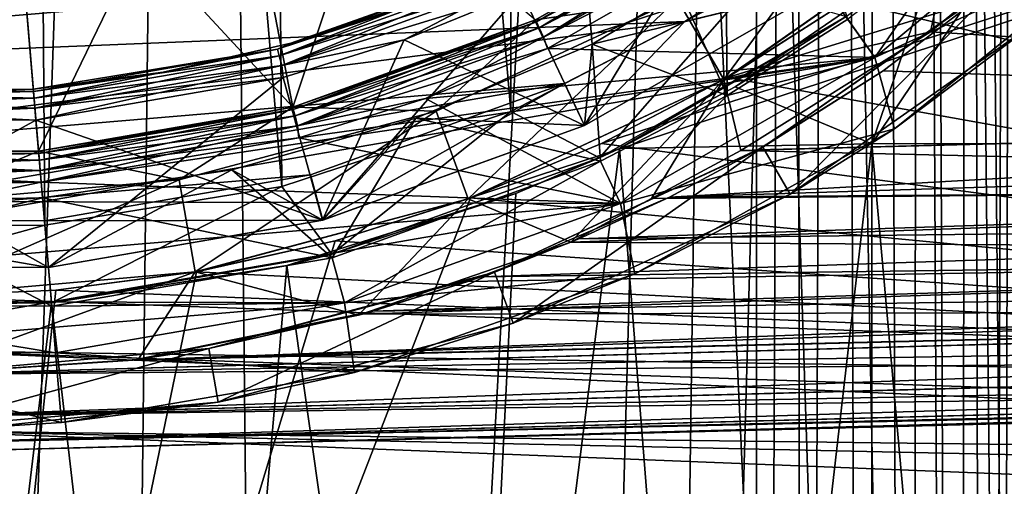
# Model space of a CAD drawing. Header units: metres. Extents: x -105 to 105, y -117 to 62.
# Tile 70 of 256: x 0.68 to 7, y -60.82 to -57.82. Entities that reach past the tile are written whole.
import ezdxf

# ---------------------------------------------------------------- set-up
doc = ezdxf.new("R2010")
doc.units = ezdxf.units.M
doc.layers.add('solid_509432_AD150_SW0001', color=7, linetype='CONTINUOUS')
doc.layers.add('solid_509432_AD150_SW0001_01', color=7, linetype='CONTINUOUS')

msp = doc.modelspace()

# ---------------------------------------------------------------- linework, layer by layer
at = {"layer": 'solid_509432_AD150_SW0001'}
for points in [[(-1.812435, -30.661386, 63.890949), (1.819986, -30.660877, 63.891041), (-1.187364, -84.612518, 63.884701)], [(1.819986, -30.660877, 63.891041), (0, -84.300003, 63.880001), (-1.187364, -84.612518, 63.884701)], [(1.819986, -30.660877, 63.891041), (1.187364, -84.612518, 63.884701), (0, -84.300003, 63.880001)], [(-4.23123, -58.205505, 7.2), (5.682535, -57.367695, 7.2), (-5.001331, -57.801697, 7.2)], [(0.694703, -57.4207, 11.95), (0.799961, -58.66626, 13.2), (-0.856261, -58.661335, 13.2)], [(-0.067274, -57.449726, 11.95), (0.694703, -57.4207, 11.95), (-0.856261, -58.661335, 13.2)], [(-2.602278, -58.803677, 7.2), (4.948288, -57.832321, 7.2), (-4.23123, -58.205505, 7.2)], [(-0.894514, -59.109711, 7.2), (4.177047, -58.230766, 7.2), (-2.602278, -58.803677, 7.2)], [(-0.825232, -58.321381, 4.458524), (0.771216, -58.326107, 4.458524), (-0.821321, -58.278149, 4.523464)], [(-0.821315, -58.278088, 6.176391), (0.767555, -58.282791, 6.176391), (-0.825222, -58.32127, 6.241365)], [(-0.821321, -58.278149, 4.523464), (0.76756, -58.282852, 4.523464), (-0.07365, -58.299702, 4.6)], [(0.76756, -58.282852, 4.523464), (0.766279, -58.267681, 4.6), (-0.07365, -58.299702, 4.6)], [(-0.831087, -58.386089, 4.415164), (0.776687, -58.39085, 4.415164), (-0.825232, -58.321381, 4.458524)], [(-0.825222, -58.32127, 6.241365), (0.771207, -58.325996, 6.241365), (-0.831074, -58.385944, 6.284776)], [(-0.827684, -58.463097, 4.4), (0.78312, -58.466969, 4.4), (-0.831087, -58.386089, 4.415164)], [(-0.831074, -58.385944, 6.284776), (0.776675, -58.390705, 6.284776), (-0.827684, -58.463097, 6.3)], [(0.776675, -58.390705, 6.284776), (0.78312, -58.466969, 6.3), (-0.827684, -58.463097, 6.3)], [(-0.923842, -59.408283, 4.4), (0.863116, -59.413597, 4.4), (-0.827684, -58.463097, 4.4)], [(-0.827684, -58.463097, 6.3), (0.78312, -58.466969, 6.3), (-0.923842, -59.408283, 6.3)], [(0.78312, -58.466969, 6.3), (0.863116, -59.413597, 6.3), (-0.923842, -59.408283, 6.3)], [(0.863116, -59.413597, 4.4), (0.78312, -58.466969, 4.4), (-0.827684, -58.463097, 4.4)], [(-0.855991, -58.661358, -2.9), (0.799961, -58.66626, -2.9), (-0.857363, -58.676521, -2.823464)], [(-0.857363, -58.676521, -4.476536), (0.801243, -58.681431, -4.476536), (-0.855991, -58.661358, -4.4)], [(-0.856261, -58.661335, 13.2), (0.799961, -58.66626, 13.2), (-0.856005, -58.661354, 15.2)], [(0.799961, -58.66626, 13.2), (0.799961, -58.66626, 15.2), (-0.856005, -58.661354, 15.2)], [(0.799961, -58.66626, -4.4), (0.799961, -58.66626, -2.9), (-0.855991, -58.661358, -2.9)], [(-0.855991, -58.661358, -4.4), (0.799961, -58.66626, -4.4), (-0.855991, -58.661358, -2.9)], [(0.801243, -58.681431, -4.476536), (0.799961, -58.66626, -4.4), (-0.855991, -58.661358, -4.4)], [(-0.867128, -58.784462, -4.584836), (0.81037, -58.789429, -4.584836), (-0.861274, -58.719753, -4.541476)], [(-0.861274, -58.719753, -4.541476), (0.804899, -58.724686, -4.541476), (-0.857363, -58.676521, -4.476536)], [(0.799961, -58.66626, -2.9), (0.801243, -58.681431, -2.823464), (-0.857363, -58.676521, -2.823464)], [(0.81037, -58.789429, -2.715164), (-0.862671, -58.861565, -2.7), (-0.867128, -58.784462, -2.715164)], [(-0.862671, -58.861565, -4.6), (0.816802, -58.865547, -4.6), (-0.867128, -58.784462, -4.584836)], [(0.81037, -58.789429, -2.715164), (0.816802, -58.865547, -2.7), (-0.862671, -58.861565, -2.7)], [(-0.862671, -58.861565, -2.7), (0.816802, -58.865547, -2.7), (-4.593118, -58.974621, -2.7)], [(0.816802, -58.865547, -2.7), (4.535645, -59.001423, -2.7), (-4.593118, -58.974621, -2.7)], [(-2.826499, -59.623573, -4.6), (0.816802, -58.865547, -4.6), (-0.862671, -58.861565, -4.6)], [(-4.593118, -58.974621, -2.7), (4.535645, -59.001423, -2.7), (-2.826488, -59.623577, -2.7)], [(0.825223, -58.965191, 2.75), (0.863116, -59.413597, 3.2), (-0.923849, -59.408283, 3.2)], [(-0.4026, -58.99173, 2.75), (0.825223, -58.965191, 2.75), (-0.923849, -59.408283, 3.2)], [(0.825223, -58.965195, -1.7), (0.825223, -58.965191, 2.75), (-0.4026, -58.99173, 2.75)], [(-0.402576, -58.99173, -1.7), (0.825223, -58.965195, -1.7), (-0.4026, -58.99173, 2.75)], [(0.884167, -59.662708, -1.7), (0.825223, -58.965195, -1.7), (-0.402576, -58.99173, -1.7)], [(0.884167, -59.662708, -1.7), (-0.402576, -58.99173, -1.7), (-0.943956, -59.657486, -1.7)], [(-0.693014, -59.153397, -34.400002), (0.84017, -59.142063, -34.400002), (-0.944593, -59.634834, -33.900002)], [(-0.923849, -59.408283, 3.2), (0.863116, -59.413597, 3.2), (-0.923842, -59.408283, 4.4)], [(-0.923842, -59.408283, 6.3), (0.863116, -59.413597, 6.3), (-0.923849, -59.408283, 6.9)], [(0.863116, -59.413597, 3.2), (0.863116, -59.413597, 4.4), (-0.923842, -59.408283, 4.4)], [(-2.826488, -59.623577, -2.7), (2.764624, -59.640156, -2.7), (-0.973397, -59.956047, -2.7)], [(-0.944593, -59.634834, -33.900002), (0.882273, -59.640289, -33.900002), (-0.672262, -59.65591, -13.898465)], [(0.882273, -59.640289, -33.900002), (0.882273, -59.640289, -13.892512), (-0.672262, -59.65591, -13.898465)], [(-0.973397, -59.956047, -2.7), (0.909429, -59.961643, -2.7), (-0.973416, -59.956043, -2)], [(-0.973416, -59.956043, -6.3), (0.90943, -59.961643, -6.3), (-0.973405, -59.956047, -4.6)], [(0.90943, -59.961643, -6.3), (0.909429, -59.961643, -4.6), (-0.973405, -59.956047, -4.6)], [(14.753778, -59.973824, 2.111985), (14.732083, -60.15353, 1.678375), (0, -60.371616, 2.478131)], [(1.43935, -60.004547, 3.2), (0, -60.099998, 2.845512), (0, -60.099998, 3.2)], [(14.732083, -60.15353, 1.678375), (0, -60.541969, 2.054022), (0, -60.371616, 2.478131)]]:
    msp.add_3dface(points, dxfattribs=at)
at = {"layer": 'solid_509432_AD150_SW0001_01'}
for points in [[(1.560201, 19.454649, 71.878479), (-0.001912, 19.454506, 71.878471), (0, -90.568039, 71.879997)], [(1.560201, 19.454649, 71.878479), (0, -90.568039, 71.879997), (6.716792, -90.563103, 71.851799)], [(3.113525, 19.27993, 71.87394), (1.560201, 19.454649, 71.878479), (6.716792, -90.563103, 71.851799)], [(4.649279, 18.989752, 71.866493), (3.113525, 19.27993, 71.87394), (6.716792, -90.563103, 71.851799)], [(6.158848, 18.585764, 71.856293), (4.649279, 18.989752, 71.866493), (6.716792, -90.563103, 71.851799)], [(6.158848, 18.585764, 71.856293), (7.271198, -90.493584, 71.846954), (7.627426, -90.37117, 71.843636)], [(7.633742, 18.070267, 71.843575), (6.158848, 18.585764, 71.856293), (7.627426, -90.37117, 71.843636)], [(6.158848, 18.585764, 71.856293), (7.181343, -90.514397, 71.847771), (7.271198, -90.493584, 71.846954)], [(6.158848, 18.585764, 71.856293), (6.716792, -90.563103, 71.851799), (7.181343, -90.514397, 71.847771)], [(6.770981, -29.665533, 64.190598), (7.08373, -29.580647, 64.288208), (6.872654, -85.778961, 64.220215)], [(7.08373, -29.580647, 64.288208), (6.960128, -85.804306, 64.247314), (6.872654, -85.778961, 64.220215)], [(7.08373, -29.580647, 64.288208), (7.234344, -85.88916, 64.342262), (6.960128, -85.804306, 64.247314)], [(6.46882, -29.756506, 64.114273), (6.770981, -29.665533, 64.190598), (6.712598, -85.734406, 64.1745)], [(6.770981, -29.665533, 64.190598), (6.872654, -85.778961, 64.220215), (6.712598, -85.734406, 64.1745)], [(6.179758, -29.854084, 64.057137), (6.46882, -29.756506, 64.114273), (6.392963, -85.654358, 64.097801)], [(6.46882, -29.756506, 64.114273), (6.712598, -85.734406, 64.1745), (6.392963, -85.654358, 64.097801)], [(5.913483, -29.956316, 64.017838), (6.179758, -29.854084, 64.057137), (6.123399, -85.598495, 64.047768)], [(6.179758, -29.854084, 64.057137), (6.392963, -85.654358, 64.097801), (6.123399, -85.598495, 64.047768)], [(5.658861, -30.066662, 63.99197), (5.913483, -29.956316, 64.017838), (5.702569, -85.536842, 63.995605)], [(5.913483, -29.956316, 64.017838), (6.123399, -85.598495, 64.047768), (5.702569, -85.536842, 63.995605)], [(5.658861, -30.066662, 63.99197), (5.409154, -57.844421, 63.977562), (5.409154, -30.175089, 63.977562)], [(5.658861, -30.066662, 63.99197), (5.409154, -85.513756, 63.977562), (5.409154, -57.844421, 63.977562)], [(5.658861, -30.066662, 63.99197), (5.702569, -85.536842, 63.995605), (5.409154, -85.513756, 63.977562)], [(1.819986, -30.660877, 63.891041), (5.409154, -30.175089, 63.977562), (2.37439, -84.924759, 63.898792)], [(3.880041, -85.240517, 63.930191), (2.37439, -84.924759, 63.898792), (5.409154, -30.175089, 63.977562)], [(4.63978, -85.378883, 63.951775), (3.880041, -85.240517, 63.930191), (5.409154, -30.175089, 63.977562)], [(4.63978, -85.378883, 63.951775), (5.409154, -30.175089, 63.977562), (5.409154, -57.844421, 63.977562)], [(1.819986, -30.660877, 63.891041), (2.37439, -84.924759, 63.898792), (1.187364, -84.612518, 63.884701)], [(0.84017, -59.142063, -34.400002), (-0.84017, -39.257938, -34.400002), (0.693014, -39.246601, -34.400002)], [(2.36184, -58.893921, -34.400002), (0.693014, -39.246601, -34.400002), (2.217165, -39.471977, -34.400002)], [(0.84017, -59.142063, -34.400002), (0.693014, -39.246601, -34.400002), (2.36184, -58.893921, -34.400002)], [(-0.693014, -59.153397, -34.400002), (-0.84017, -39.257938, -34.400002), (0.84017, -59.142063, -34.400002)], [(3.832791, -58.411949, -34.400002), (2.217165, -39.471977, -34.400002), (3.853048, -39.996479, -34.400002)], [(2.36184, -58.893921, -34.400002), (2.217165, -39.471977, -34.400002), (3.832791, -58.411949, -34.400002)], [(3.832791, -58.411949, -34.400002), (3.853048, -39.996479, -34.400002), (5.355146, -57.618618, -34.400002)], [(-18.733534, -55.793129, 17.200001), (-18.587837, -75.340057, 17.200001), (18.747355, -54.341576, 17.200001)], [(-18.587837, -75.340057, 17.200001), (18.588333, -75.235542, 17.200001), (18.747355, -54.341576, 17.200001)], [(0, -68.200684, 6.9), (15.998724, -68.619629, 7.318941), (16.324499, -54.776184, 7.327472)], [(3.57311, -58.966927, 6.993565), (0, -68.200684, 6.9), (16.324499, -54.776184, 7.327472)], [(4.41461, -58.616539, 7.015601), (3.57311, -58.966927, 6.993565), (16.324499, -54.776184, 7.327472)], [(5.222174, -58.193825, 7.036747), (4.41461, -58.616539, 7.015601), (16.324499, -54.776184, 7.327472)], [(5.989578, -57.702053, 7.056843), (5.222174, -58.193825, 7.036747), (16.324499, -54.776184, 7.327472)], [(5.195633, -55.283203, -1.7), (4.188804, -56.015713, -1.7), (5.221761, -58.309513, -1.7)], [(5.195633, -55.283203, -1.7), (5.221761, -58.309513, -1.7), (5.996603, -57.819206, -1.7)], [(4.188804, -56.015713, 2.75), (5.657274, -57.202194, 2.75), (4.354741, -57.979305, 2.75)], [(4.188804, -56.015713, 2.75), (4.354741, -57.979305, 2.75), (4.354741, -57.979305, -1.7)], [(4.188804, -56.015713, -1.7), (4.354741, -57.979305, -1.7), (5.221761, -58.309513, -1.7)], [(4.188804, -56.015713, 2.75), (4.354741, -57.979305, -1.7), (4.188804, -56.015713, -1.7)], [(6.149634, -58.619091, -13.069234), (6.582935, -57.351257, -13.043663), (7.731682, -56.271004, -12.698942)], [(7.759146, -58.617985, -12.460508), (6.149634, -58.619091, -13.069234), (7.731682, -56.271004, -12.698942)], [(16.37277, -60.193226, 11.971264), (6.710931, -57.145023, 12.224268), (7.380746, -56.526978, 12.206728)], [(5.199965, -58.206684, 14.6), (4.899946, -57.687077, 15.2), (6.299357, -56.707203, 15.2)], [(5.199965, -58.206684, 14.6), (6.299357, -56.707203, 15.2), (6.685022, -57.166836, 14.6)], [(4.304648, -58.502285, 4.4), (5.305223, -56.838364, 4.4), (3.89937, -57.643044, 4.4)], [(3.89937, -57.643044, 6.3), (5.305223, -56.838364, 6.3), (4.304648, -58.502285, 6.3)], [(7.613996, -56.859444, -4.6), (5.533688, -57.166698, -4.6), (4.066854, -58.00629, -4.6)], [(6.168306, -58.065212, -4.6), (7.613996, -56.859444, -4.6), (4.066854, -58.00629, -4.6)], [(4.304648, -58.502285, 4.4), (5.854167, -57.61375, 4.4), (5.305223, -56.838364, 4.4)], [(5.305223, -56.838364, 6.3), (5.854167, -57.61375, 6.3), (4.304648, -58.502285, 6.3)], [(5.533688, -57.166698, -2.7), (7.614016, -56.859425, -2.7), (6.168319, -58.065201, -2.7)], [(7.614011, -56.859428, -6.3), (7.613996, -56.859444, -4.6), (6.168306, -58.065212, -4.6)], [(6.168333, -58.065193, -6.3), (7.614011, -56.859428, -6.3), (6.168306, -58.065212, -4.6)], [(6.168319, -58.065201, -2.7), (7.614016, -56.859425, -2.7), (6.168333, -58.065193, -2)], [(7.614016, -56.859425, -2.7), (7.614011, -56.859428, -2), (6.168333, -58.065193, -2)], [(6.168333, -58.065193, -6.3), (7.780511, -57.325649, -6.75), (7.614011, -56.859428, -6.3)], [(6.726233, -57.262737, -1.7), (6.168333, -58.065193, -2), (7.614011, -56.859428, -2)], [(2.19379, -57.152973, 11.95), (2.918246, -56.916626, 11.95), (2.431869, -58.383465, 13.2)], [(2.918246, -56.916626, 11.95), (3.98965, -57.82164, 13.2), (2.431869, -58.383465, 13.2)], [(7.683573, -56.931278, -1.898799), (6.979401, -57.572453, -1.917238), (14.279682, -58.426689, -1.726073)], [(3.989364, -57.821774, 15.2), (5.425904, -56.998051, 15.2), (4.899946, -57.687077, 15.2)], [(5.425843, -56.998093, 13.2), (5.425904, -56.998051, 15.2), (3.989364, -57.821774, 15.2)], [(3.98965, -57.82164, 13.2), (5.425843, -56.998093, 13.2), (3.989364, -57.821774, 15.2)], [(3.989369, -57.82177, -2.9), (5.425916, -56.998039, -2.9), (3.995762, -57.835587, -2.823464)], [(5.425916, -56.998039, -4.4), (5.425916, -56.998039, -2.9), (3.989369, -57.82177, -2.9)], [(3.989369, -57.82177, -4.4), (5.425916, -56.998039, -4.4), (3.989369, -57.82177, -2.9)], [(5.434611, -57.010536, -4.476536), (5.425916, -56.998039, -4.4), (3.989369, -57.82177, -4.4)], [(5.434611, -57.010536, -4.476536), (3.989369, -57.82177, -4.4), (3.995762, -57.835587, -4.476536)], [(5.425916, -56.998039, -2.9), (5.434611, -57.010536, -2.823464), (3.995762, -57.835587, -2.823464)], [(3.995762, -57.835587, -2.823464), (5.434611, -57.010536, -2.823464), (4.013991, -57.874985, -2.758523)], [(5.434611, -57.010536, -4.476536), (3.995762, -57.835587, -4.476536), (5.459405, -57.046169, -4.541477)], [(5.434611, -57.010536, -2.823464), (5.459405, -57.046169, -2.758523), (4.013991, -57.874985, -2.758523)], [(14.779265, -58.413609, 3.012991), (6.526958, -57.899273, 3.229086), (7.637692, -56.976608, 3.2)], [(6.685022, -57.166836, 3.795877), (7.637692, -56.976608, 3.2), (6.526958, -57.899273, 3.229086)], [(3.995762, -57.835587, -4.476536), (4.013991, -57.874985, -4.541477), (5.459405, -57.046169, -4.541477)], [(4.013991, -57.874985, -2.758523), (5.459405, -57.046169, -2.758523), (4.041276, -57.933952, -2.715164)], [(5.459405, -57.046169, -4.541477), (4.013991, -57.874985, -4.541477), (5.496515, -57.099503, -4.584836)], [(5.459405, -57.046169, -2.758523), (5.496515, -57.099503, -2.715164), (4.041276, -57.933952, -2.715164)], [(4.013991, -57.874985, -4.541477), (4.041276, -57.933952, -4.584836), (5.496515, -57.099503, -4.584836)], [(4.041276, -57.933952, -2.715164), (5.496515, -57.099503, -2.715164), (5.533688, -57.166698, -2.7)], [(5.496515, -57.099503, -4.584836), (4.041276, -57.933952, -4.584836), (5.533688, -57.166698, -4.6)], [(16.37277, -60.193226, 11.971264), (5.989578, -57.702053, 12.243157), (6.710931, -57.145023, 12.224268)], [(1.450745, -57.321445, 11.95), (2.19379, -57.152973, 11.95), (2.431869, -58.383465, 13.2)], [(4.041276, -57.933952, -2.715164), (5.533688, -57.166698, -2.7), (4.066854, -58.00629, -2.7)], [(4.041276, -57.933952, -4.584836), (4.066854, -58.00629, -4.6), (5.533688, -57.166698, -4.6)], [(4.066854, -58.00629, -2.7), (5.533688, -57.166698, -2.7), (6.168319, -58.065201, -2.7)], [(4.354741, -57.979305, 2.75), (5.657274, -57.202194, 2.75), (5.854201, -57.613728, 3.2)], [(5.199965, -58.206684, 3.795877), (6.685022, -57.166836, 3.795877), (6.526958, -57.899273, 3.229086)], [(5.199965, -58.206684, 3.795877), (5.989578, -57.702053, 7.056843), (6.685022, -57.166836, 3.795877)], [(5.199965, -58.206684, 14.6), (6.685022, -57.166836, 14.6), (5.222174, -58.193825, 12.263252)], [(6.685022, -57.166836, 14.6), (5.989578, -57.702053, 12.243157), (5.222174, -58.193825, 12.263252)], [(6.726233, -57.262737, -1.7), (5.996603, -57.819206, -1.7), (6.168333, -58.065193, -2)], [(0.694703, -57.4207, 11.95), (1.450745, -57.321445, 11.95), (0.799961, -58.66626, 13.2)], [(1.450745, -57.321445, 11.95), (2.431869, -58.383465, 13.2), (0.799961, -58.66626, 13.2)], [(6.168333, -58.065193, -6.3), (6.295043, -58.523891, -6.75), (7.780511, -57.325649, -6.75)], [(7.780511, -57.325649, -6.75), (6.295043, -58.523891, -6.75), (7.231398, -57.81797, -5.4)], [(-4.23123, -58.205505, 7.2), (4.948288, -57.832321, 7.2), (5.682535, -57.367695, 7.2)], [(5.682535, -57.367695, 7.2), (4.948288, -57.832321, 7.2), (5.854201, -57.613728, 6.9)], [(6.149634, -58.619091, -13.069234), (5.273073, -58.25388, -13.364751), (6.582935, -57.351257, -13.043663)], [(5.984245, -57.800396, -33.900002), (6.582935, -57.351257, -13.043663), (5.273073, -58.25388, -13.364751)], [(3.827763, -57.472511, 6.176392), (2.333104, -58.011517, 6.176391), (3.218515, -57.711826, 6.1)], [(2.344203, -58.053432, 6.241365), (2.333104, -58.011517, 6.176391), (3.827763, -57.472511, 6.176392)], [(3.827788, -57.472565, 4.523464), (2.419413, -57.972481, 4.6), (2.33312, -58.011578, 4.523464)], [(3.827788, -57.472565, 4.523464), (2.33312, -58.011578, 4.523464), (3.846018, -57.511963, 4.458523)], [(2.33312, -58.011578, 4.523464), (2.344231, -58.053539, 4.458524), (3.846018, -57.511963, 4.458523)], [(3.845971, -57.511864, 6.241366), (2.344203, -58.053432, 6.241365), (3.827763, -57.472511, 6.176392)], [(2.360825, -58.116211, 6.284776), (2.344203, -58.053432, 6.241365), (3.845971, -57.511864, 6.241366)], [(3.846018, -57.511963, 4.458523), (2.344231, -58.053539, 4.458524), (3.873303, -57.57093, 4.415164)], [(3.873242, -57.570801, 6.284776), (2.360825, -58.116211, 6.284776), (3.845971, -57.511864, 6.241366)], [(3.827788, -57.472565, 4.523464), (3.218515, -57.711826, 4.6), (2.419413, -57.972481, 4.6)], [(2.344231, -58.053539, 4.458524), (2.360862, -58.116348, 4.415164), (3.873303, -57.57093, 4.415164)], [(3.873242, -57.570801, 6.284776), (3.147657, -57.951126, 6.3), (2.360825, -58.116211, 6.284776)], [(3.873303, -57.57093, 4.415164), (2.360862, -58.116348, 4.415164), (3.89937, -57.643044, 4.4)], [(3.873242, -57.570801, 6.284776), (3.89937, -57.643044, 6.3), (3.147657, -57.951126, 6.3)], [(7.006418, -57.549858, -5.05), (5.449963, -58.639698, -5.05), (6.979401, -57.572453, -1.917238)], [(5.624965, -58.942806, -5.4), (5.449963, -58.639698, -5.05), (7.006418, -57.549858, -5.05)], [(5.449963, -58.639698, -5.05), (6.221895, -58.14975, -1.937074), (6.979401, -57.572453, -1.917238)], [(7.231398, -57.81797, -5.4), (5.624965, -58.942806, -5.4), (7.006418, -57.549858, -5.05)], [(6.979401, -57.572453, -1.917238), (6.221895, -58.14975, -1.937074), (14.279682, -58.426689, -1.726073)], [(2.360862, -58.116348, 4.415164), (3.147657, -57.951126, 4.4), (3.89937, -57.643044, 4.4)], [(3.89937, -57.643044, 6.3), (4.304648, -58.502285, 6.3), (2.623832, -59.108482, 6.3)], [(3.147657, -57.951126, 6.3), (3.89937, -57.643044, 6.3), (2.623832, -59.108482, 6.3)], [(4.304648, -58.502285, 4.4), (3.89937, -57.643044, 4.4), (3.147657, -57.951126, 4.4)], [(3.832791, -58.411949, -34.400002), (5.355146, -57.618618, -34.400002), (4.400341, -58.708683, -33.900002)], [(4.304626, -58.502296, 3.2), (5.854201, -57.613728, 3.2), (4.304648, -58.502285, 4.4)], [(4.354741, -57.979305, 2.75), (5.854201, -57.613728, 3.2), (4.304626, -58.502296, 3.2)], [(5.854167, -57.61375, 6.3), (5.854201, -57.613728, 6.9), (4.304626, -58.502296, 6.9)], [(4.948288, -57.832321, 7.2), (4.304626, -58.502296, 6.9), (5.854201, -57.613728, 6.9)], [(4.304648, -58.502285, 6.3), (5.854167, -57.61375, 6.3), (4.304626, -58.502296, 6.9)], [(5.854201, -57.613728, 3.2), (5.854167, -57.61375, 4.4), (4.304648, -58.502285, 4.4)], [(5.355146, -57.618618, -34.400002), (5.984245, -57.800396, -33.900002), (4.400341, -58.708683, -33.900002)], [(2.333104, -58.011517, 6.176391), (2.419413, -57.972481, 6.1), (3.218515, -57.711826, 6.1)], [(2.419413, -57.972481, 6.1), (2.419413, -57.972481, 4.6), (3.218515, -57.711826, 4.6)], [(3.218515, -57.711826, 6.1), (2.419413, -57.972481, 6.1), (3.218515, -57.711826, 4.6)], [(3.989364, -57.821774, 15.2), (4.899946, -57.687077, 15.2), (3.35181, -58.408981, 15.2)], [(3.557022, -58.972797, 14.6), (3.35181, -58.408981, 15.2), (4.899946, -57.687077, 15.2)], [(3.557022, -58.972797, 14.6), (4.899946, -57.687077, 15.2), (5.199965, -58.206684, 14.6)], [(5.199965, -58.206684, 3.795877), (5.222174, -58.193825, 7.036747), (5.989578, -57.702053, 7.056843)], [(16.37277, -60.193226, 11.971264), (5.222174, -58.193825, 12.263252), (5.989578, -57.702053, 12.243157)], [(-2.602278, -58.803677, 7.2), (4.177047, -58.230766, 7.2), (4.948288, -57.832321, 7.2)], [(2.431607, -58.383533, -2.9), (3.989369, -57.82177, -2.9), (2.435503, -58.398251, -2.823464)], [(3.989369, -57.82177, -4.4), (3.989369, -57.82177, -2.9), (2.431607, -58.383533, -2.9)], [(2.431607, -58.383533, -4.4), (3.989369, -57.82177, -4.4), (2.431607, -58.383533, -2.9)], [(3.995762, -57.835587, -4.476536), (3.989369, -57.82177, -4.4), (2.431607, -58.383533, -4.4)], [(3.995762, -57.835587, -4.476536), (2.431607, -58.383533, -4.4), (2.435503, -58.398251, -4.476536)], [(2.431621, -58.38353, 15.2), (3.989364, -57.821774, 15.2), (3.35181, -58.408981, 15.2)], [(2.431869, -58.383465, 13.2), (3.989364, -57.821774, 15.2), (2.431621, -58.38353, 15.2)], [(2.431869, -58.383465, 13.2), (3.98965, -57.82164, 13.2), (3.989364, -57.821774, 15.2)], [(3.989369, -57.82177, -2.9), (3.995762, -57.835587, -2.823464), (2.435503, -58.398251, -2.823464)], [(2.435503, -58.398251, -2.823464), (3.995762, -57.835587, -2.823464), (2.446615, -58.440216, -2.758523)], [(3.995762, -57.835587, -4.476536), (2.435503, -58.398251, -4.476536), (4.013991, -57.874985, -4.541477)], [(3.995762, -57.835587, -2.823464), (4.013991, -57.874985, -2.758523), (2.446615, -58.440216, -2.758523)], [(4.948288, -57.832321, 7.2), (4.177047, -58.230766, 7.2), (4.304626, -58.502296, 6.9)], [(5.984245, -57.800396, -33.900002), (4.528769, -58.64819, -13.512333), (4.400341, -58.708683, -33.900002)], [(5.984245, -57.800396, -33.900002), (5.273073, -58.25388, -13.364751), (4.528769, -58.64819, -13.512333)], [(5.996603, -57.819206, -1.7), (5.221761, -58.309513, -1.7), (6.168333, -58.065193, -2)], [(6.295043, -58.523891, -6.75), (5.624965, -58.942806, -5.4), (7.231398, -57.81797, -5.4)], [(2.435503, -58.398251, -4.476536), (2.446615, -58.440216, -4.541476), (4.013991, -57.874985, -4.541477)], [(2.446615, -58.440216, -2.758523), (4.013991, -57.874985, -2.758523), (2.463245, -58.503025, -2.715164)], [(4.013991, -57.874985, -4.541477), (2.446615, -58.440216, -4.541476), (4.041276, -57.933952, -4.584836)], [(4.013991, -57.874985, -2.758523), (4.041276, -57.933952, -2.715164), (2.463245, -58.503025, -2.715164)], [(4.63978, -85.378883, 63.951775), (5.409154, -57.844421, 63.977562), (5.409154, -85.513756, 63.977562)], [(5.199965, -58.206684, 3.795877), (6.526958, -57.899273, 3.229086), (5.307952, -58.661625, 3.261006)], [(14.779265, -58.413609, 3.012991), (5.307952, -58.661625, 3.261006), (6.526958, -57.899273, 3.229086)], [(2.360825, -58.116211, 6.284776), (3.147657, -57.951126, 6.3), (2.370424, -58.192837, 6.3)], [(2.360862, -58.116348, 4.415164), (2.370424, -58.192837, 4.4), (3.147657, -57.951126, 4.4)], [(2.623832, -59.108482, 4.4), (3.147657, -57.951126, 4.4), (2.370424, -58.192837, 4.4)], [(2.370424, -58.192837, 6.3), (3.147657, -57.951126, 6.3), (2.623832, -59.108482, 6.3)], [(2.446615, -58.440216, -4.541476), (2.463245, -58.503025, -4.584836), (4.041276, -57.933952, -4.584836)], [(2.463245, -58.503025, -2.715164), (4.041276, -57.933952, -2.715164), (3.283447, -58.32737, -2.7)], [(4.041276, -57.933952, -4.584836), (2.463245, -58.503025, -4.584836), (4.066854, -58.00629, -4.6)], [(2.623832, -59.108482, 4.4), (4.304648, -58.502285, 4.4), (3.147657, -57.951126, 4.4)], [(4.041276, -57.933952, -2.715164), (4.066854, -58.00629, -2.7), (3.283447, -58.32737, -2.7)], [(2.33312, -58.011578, 4.523464), (1.59967, -58.158295, 4.6), (0.766279, -58.267681, 4.6)], [(2.33312, -58.011578, 4.523464), (0.766279, -58.267681, 4.6), (0.76756, -58.282852, 4.523464)], [(2.333104, -58.011517, 6.176391), (0.767555, -58.282791, 6.176391), (1.59967, -58.158295, 6.1)], [(0.771207, -58.325996, 6.241365), (0.767555, -58.282791, 6.176391), (2.333104, -58.011517, 6.176391)], [(2.33312, -58.011578, 4.523464), (0.76756, -58.282852, 4.523464), (2.344231, -58.053539, 4.458524)], [(2.344203, -58.053432, 6.241365), (0.771207, -58.325996, 6.241365), (2.333104, -58.011517, 6.176391)], [(1.59967, -58.158295, 6.1), (1.59967, -58.158295, 4.6), (2.419413, -57.972481, 4.6)], [(2.33312, -58.011578, 4.523464), (2.419413, -57.972481, 4.6), (1.59967, -58.158295, 4.6)], [(2.419413, -57.972481, 6.1), (1.59967, -58.158295, 6.1), (2.419413, -57.972481, 4.6)], [(2.333104, -58.011517, 6.176391), (1.59967, -58.158295, 6.1), (2.419413, -57.972481, 6.1)], [(2.463245, -58.503025, -4.584836), (3.283447, -58.32737, -4.6), (4.066854, -58.00629, -4.6)], [(3.222529, -58.455013, 2.749996), (4.354741, -57.979305, 2.75), (4.304626, -58.502296, 3.2)], [(4.354741, -57.979305, -1.7), (4.354741, -57.979305, 2.75), (3.222529, -58.455013, 2.749996)], [(3.222534, -58.455009, -1.7), (4.354741, -57.979305, -1.7), (3.222529, -58.455013, 2.749996)], [(4.40791, -58.729969, -1.7), (4.354741, -57.979305, -1.7), (3.222534, -58.455009, -1.7)], [(3.283447, -58.32737, -2.7), (4.066854, -58.00629, -2.7), (6.168319, -58.065201, -2.7)], [(6.168306, -58.065212, -4.6), (4.066854, -58.00629, -4.6), (3.283447, -58.32737, -4.6)], [(5.221761, -58.309513, -1.7), (4.354741, -57.979305, -1.7), (4.40791, -58.729969, -1.7)], [(-2.826499, -59.623573, -4.6), (6.168306, -58.065212, -4.6), (0.816802, -58.865547, -4.6)], [(-2.826499, -59.623573, -4.6), (4.535633, -59.001431, -4.6), (6.168306, -58.065212, -4.6)], [(0.76756, -58.282852, 4.523464), (0.771216, -58.326107, 4.458524), (2.344231, -58.053539, 4.458524)], [(0.776675, -58.390705, 6.284776), (0.771207, -58.325996, 6.241365), (2.344203, -58.053432, 6.241365)], [(2.344231, -58.053539, 4.458524), (0.771216, -58.326107, 4.458524), (2.360862, -58.116348, 4.415164)], [(2.360825, -58.116211, 6.284776), (0.776675, -58.390705, 6.284776), (2.344203, -58.053432, 6.241365)], [(6.168306, -58.065212, -4.6), (2.471792, -58.579777, -4.6), (0.816802, -58.865547, -4.6)], [(6.168306, -58.065212, -4.6), (3.283447, -58.32737, -4.6), (2.471792, -58.579777, -4.6)], [(3.283447, -58.32737, -2.7), (6.168319, -58.065201, -2.7), (4.535645, -59.001423, -2.7)], [(4.535607, -59.001442, -6.3), (6.295043, -58.523891, -6.75), (6.168333, -58.065193, -6.3)], [(6.168319, -58.065201, -2.7), (6.168333, -58.065193, -2), (4.535607, -59.001442, -2)], [(5.221761, -58.309513, -1.7), (4.535607, -59.001442, -2), (6.168333, -58.065193, -2)], [(4.535607, -59.001442, -6.3), (6.168333, -58.065193, -6.3), (4.535633, -59.001431, -4.6)], [(4.535645, -59.001423, -2.7), (6.168319, -58.065201, -2.7), (4.535607, -59.001442, -2)], [(6.168333, -58.065193, -6.3), (6.168306, -58.065212, -4.6), (4.535633, -59.001431, -4.6)], [(0.766279, -58.267681, 6.1), (0.766279, -58.267681, 4.6), (1.59967, -58.158295, 4.6)], [(1.59967, -58.158295, 6.1), (0.766279, -58.267681, 6.1), (1.59967, -58.158295, 4.6)], [(0.767555, -58.282791, 6.176391), (0.766279, -58.267681, 6.1), (1.59967, -58.158295, 6.1)], [(0.771216, -58.326107, 4.458524), (0.776687, -58.39085, 4.415164), (2.360862, -58.116348, 4.415164)], [(2.360825, -58.116211, 6.284776), (0.78312, -58.466969, 6.3), (0.776675, -58.390705, 6.284776)], [(2.360862, -58.116348, 4.415164), (0.776687, -58.39085, 4.415164), (2.370424, -58.192837, 4.4)], [(2.360825, -58.116211, 6.284776), (2.370424, -58.192837, 6.3), (0.78312, -58.466969, 6.3)], [(6.221895, -58.14975, -1.937074), (5.41679, -58.658772, -1.958156), (14.279682, -58.426689, -1.726073)], [(5.449963, -58.639698, -5.05), (5.41679, -58.658772, -1.958156), (6.221895, -58.14975, -1.937074)], [(0.776687, -58.39085, 4.415164), (0.78312, -58.466969, 4.4), (2.370424, -58.192837, 4.4)], [(2.623832, -59.108482, 4.4), (2.370424, -58.192837, 4.4), (0.78312, -58.466969, 4.4)], [(0.78312, -58.466969, 6.3), (2.370424, -58.192837, 6.3), (0.863116, -59.413597, 6.3)], [(2.370424, -58.192837, 6.3), (2.623832, -59.108482, 6.3), (0.863116, -59.413597, 6.3)], [(3.557022, -58.972797, 3.795877), (4.41461, -58.616539, 7.015601), (5.199965, -58.206684, 3.795877)], [(3.557022, -58.972797, 14.6), (5.199965, -58.206684, 14.6), (3.57311, -58.966927, 12.306435)], [(3.557022, -58.972797, 3.795877), (5.199965, -58.206684, 3.795877), (4.217748, -59.2509, 3.2)], [(5.199965, -58.206684, 14.6), (4.41461, -58.616539, 12.284399), (3.57311, -58.966927, 12.306435)], [(5.199965, -58.206684, 3.795877), (4.734309, -58.969681, 3.252021), (4.217748, -59.2509, 3.2)], [(5.199965, -58.206684, 3.795877), (4.41461, -58.616539, 7.015601), (5.222174, -58.193825, 7.036747)], [(16.37277, -60.193226, 11.971264), (4.41461, -58.616539, 12.284399), (5.222174, -58.193825, 12.263252)], [(5.199965, -58.206684, 14.6), (5.222174, -58.193825, 12.263252), (4.41461, -58.616539, 12.284399)], [(5.199965, -58.206684, 3.795877), (5.307952, -58.661625, 3.261006), (4.734309, -58.969681, 3.252021)], [(-0.894514, -59.109711, 7.2), (2.544827, -58.819065, 7.2), (4.177047, -58.230766, 7.2)], [(-0.825222, -58.32127, 6.241365), (0.767555, -58.282791, 6.176391), (0.771207, -58.325996, 6.241365)], [(-0.821321, -58.278149, 4.523464), (0.771216, -58.326107, 4.458524), (0.76756, -58.282852, 4.523464)], [(-0.821315, -58.278088, 6.176391), (-0.07365, -58.299702, 6.1), (0.766279, -58.267681, 6.1)], [(-0.821315, -58.278088, 6.176391), (0.766279, -58.267681, 6.1), (0.767555, -58.282791, 6.176391)], [(-0.07365, -58.299702, 6.1), (0.766279, -58.267681, 4.6), (0.766279, -58.267681, 6.1)], [(-0.07365, -58.299702, 6.1), (-0.07365, -58.299702, 4.6), (0.766279, -58.267681, 4.6)], [(4.177047, -58.230766, 7.2), (2.544827, -58.819065, 7.2), (2.623848, -59.108479, 6.9)], [(4.177047, -58.230766, 7.2), (2.623848, -59.108479, 6.9), (4.304626, -58.502296, 6.9)], [(6.149634, -58.619091, -13.069234), (4.528769, -58.64819, -13.512333), (5.273073, -58.25388, -13.364751)], [(-0.831074, -58.385944, 6.284776), (0.771207, -58.325996, 6.241365), (0.776675, -58.390705, 6.284776)], [(-0.825232, -58.321381, 4.458524), (0.776687, -58.39085, 4.415164), (0.771216, -58.326107, 4.458524)], [(2.463245, -58.503025, -2.715164), (3.283447, -58.32737, -2.7), (2.471792, -58.579777, -2.7)], [(2.463245, -58.503025, -4.584836), (2.471792, -58.579777, -4.6), (3.283447, -58.32737, -4.6)], [(2.471792, -58.579777, -2.7), (3.283447, -58.32737, -2.7), (4.535645, -59.001423, -2.7)], [(5.221761, -58.309513, -1.7), (4.40791, -58.729969, -1.7), (4.535607, -59.001442, -2)], [(-0.831087, -58.386089, 4.415164), (0.78312, -58.466969, 4.4), (0.776687, -58.39085, 4.415164)], [(2.431869, -58.383465, 13.2), (2.431621, -58.38353, 15.2), (0.799961, -58.66626, 15.2)], [(0.799961, -58.66626, 13.2), (2.431869, -58.383465, 13.2), (0.799961, -58.66626, 15.2)], [(0.799961, -58.66626, 15.2), (2.431621, -58.38353, 15.2), (1.70176, -58.851112, 15.2)], [(2.431607, -58.383533, -2.9), (0.801243, -58.681431, -2.823464), (0.799961, -58.66626, -2.9)], [(2.431607, -58.383533, -4.4), (2.431607, -58.383533, -2.9), (0.799961, -58.66626, -2.9)], [(0.799961, -58.66626, -4.4), (2.431607, -58.383533, -4.4), (0.799961, -58.66626, -2.9)], [(2.435503, -58.398251, -4.476536), (2.431607, -58.383533, -4.4), (0.799961, -58.66626, -4.4)], [(2.435503, -58.398251, -4.476536), (0.799961, -58.66626, -4.4), (0.801243, -58.681431, -4.476536)], [(2.431607, -58.383533, -2.9), (2.435503, -58.398251, -2.823464), (0.801243, -58.681431, -2.823464)], [(2.435503, -58.398251, -2.823464), (0.804899, -58.724686, -2.758524), (0.801243, -58.681431, -2.823464)], [(2.435503, -58.398251, -4.476536), (0.801243, -58.681431, -4.476536), (2.446615, -58.440216, -4.541476)], [(2.435503, -58.398251, -2.823464), (2.446615, -58.440216, -2.758523), (0.804899, -58.724686, -2.758524)], [(2.431621, -58.38353, 15.2), (3.35181, -58.408981, 15.2), (1.70176, -58.851112, 15.2)], [(1.805931, -59.442001, 14.6), (1.70176, -58.851112, 15.2), (3.35181, -58.408981, 15.2)], [(1.805931, -59.442001, 14.6), (3.35181, -58.408981, 15.2), (3.557022, -58.972797, 14.6)], [(0.863116, -59.413597, 4.4), (2.623832, -59.108482, 4.4), (0.78312, -58.466969, 4.4)], [(0.801243, -58.681431, -4.476536), (0.804899, -58.724686, -4.541476), (2.446615, -58.440216, -4.541476)], [(2.446615, -58.440216, -2.758523), (0.81037, -58.789429, -2.715164), (0.804899, -58.724686, -2.758524)], [(2.446615, -58.440216, -4.541476), (0.804899, -58.724686, -4.541476), (2.463245, -58.503025, -4.584836)], [(2.446615, -58.440216, -2.758523), (2.463245, -58.503025, -2.715164), (0.81037, -58.789429, -2.715164)], [(2.040062, -58.785305, -1.7), (3.222534, -58.455009, -1.7), (2.040085, -58.785301, 2.749996)], [(2.685485, -59.350773, -1.7), (3.222534, -58.455009, -1.7), (2.040062, -58.785305, -1.7)], [(3.222534, -58.455009, -1.7), (3.222529, -58.455013, 2.749996), (2.040085, -58.785301, 2.749996)], [(2.040085, -58.785301, 2.749996), (3.222529, -58.455013, 2.749996), (2.623848, -59.108479, 3.2)], [(2.36184, -58.893921, -34.400002), (3.832791, -58.411949, -34.400002), (2.682316, -59.328335, -33.900002)], [(3.222529, -58.455013, 2.749996), (4.304626, -58.502296, 3.2), (2.623848, -59.108479, 3.2)], [(3.832791, -58.411949, -34.400002), (4.400341, -58.708683, -33.900002), (2.682316, -59.328335, -33.900002)], [(4.40791, -58.729969, -1.7), (3.222534, -58.455009, -1.7), (2.685485, -59.350773, -1.7)], [(4.850934, -58.961063, -1.949875), (14.279682, -58.426689, -1.726073), (5.41679, -58.658772, -1.958156)], [(4.850934, -58.961063, -1.949875), (14.283491, -58.66116, -1.710628), (14.279682, -58.426689, -1.726073)], [(14.783397, -58.880169, 2.951347), (5.307952, -58.661625, 3.261006), (14.779265, -58.413609, 3.012991)], [(0.804899, -58.724686, -4.541476), (0.81037, -58.789429, -4.584836), (2.463245, -58.503025, -4.584836)], [(2.463245, -58.503025, -2.715164), (0.816802, -58.865547, -2.7), (0.81037, -58.789429, -2.715164)], [(2.463245, -58.503025, -4.584836), (0.81037, -58.789429, -4.584836), (2.471792, -58.579777, -4.6)], [(2.463245, -58.503025, -2.715164), (2.471792, -58.579777, -2.7), (0.816802, -58.865547, -2.7)], [(4.304626, -58.502296, 3.2), (4.304648, -58.502285, 4.4), (2.623832, -59.108482, 4.4)], [(2.623832, -59.108482, 6.3), (4.304648, -58.502285, 6.3), (2.623848, -59.108479, 6.9)], [(2.623848, -59.108479, 3.2), (4.304626, -58.502296, 3.2), (2.623832, -59.108482, 4.4)], [(4.304648, -58.502285, 6.3), (4.304626, -58.502296, 6.9), (2.623848, -59.108479, 6.9)], [(4.535607, -59.001442, -6.3), (4.628406, -59.453796, -6.75), (6.295043, -58.523891, -6.75)], [(6.295043, -58.523891, -6.75), (4.628406, -59.453796, -6.75), (5.624965, -58.942806, -5.4)], [(0.81037, -58.789429, -4.584836), (0.816802, -58.865547, -4.6), (2.471792, -58.579777, -4.6)], [(0.816802, -58.865547, -2.7), (2.471792, -58.579777, -2.7), (4.535645, -59.001423, -2.7)], [(-0.856005, -58.661354, 15.2), (0.799961, -58.66626, 15.2), (0, -59, 15.2)], [(3.465814, -66.990318, -12.867242), (3.863583, -58.939137, -13.623197), (4.528769, -58.64819, -13.512333)], [(5.188913, -66.989342, -12.485092), (3.465814, -66.990318, -12.867242), (4.528769, -58.64819, -13.512333)], [(3.557022, -58.972797, 3.795877), (3.57311, -58.966927, 6.993565), (4.41461, -58.616539, 7.015601)], [(16.37277, -60.193226, 11.971264), (3.57311, -58.966927, 12.306435), (4.41461, -58.616539, 12.284399)], [(5.449963, -58.639698, -5.05), (3.728033, -59.442646, -5.05), (5.41679, -58.658772, -1.958156)], [(3.847757, -59.77153, -5.4), (3.728033, -59.442646, -5.05), (5.449963, -58.639698, -5.05)], [(3.728033, -59.442646, -5.05), (4.850934, -58.961063, -1.949875), (5.41679, -58.658772, -1.958156)], [(5.624965, -58.942806, -5.4), (3.847757, -59.77153, -5.4), (5.449963, -58.639698, -5.05)], [(4.400341, -58.708683, -33.900002), (4.528769, -58.64819, -13.512333), (3.863583, -58.939137, -13.623197)], [(5.188913, -66.989342, -12.485092), (4.528769, -58.64819, -13.512333), (6.149634, -58.619091, -13.069234)], [(4.734309, -58.969681, 3.252021), (5.307952, -58.661625, 3.261006), (14.783397, -58.880169, 2.951347)], [(4.850934, -58.961063, -1.949875), (14.287737, -58.891697, -1.664715), (14.283491, -58.66116, -1.710628)], [(6.898316, -66.987991, -11.923645), (5.188913, -66.989342, -12.485092), (6.149634, -58.619091, -13.069234)], [(6.898316, -66.987991, -11.923645), (6.149634, -58.619091, -13.069234), (7.759146, -58.617985, -12.460508)], [(8.586032, -66.98629, -11.168526), (6.898316, -66.987991, -11.923645), (7.759146, -58.617985, -12.460508)], [(-0.867128, -58.784462, -2.715164), (-0.861274, -58.719753, -2.758523), (0.804899, -58.724686, -2.758524)], [(0.81037, -58.789429, -2.715164), (-0.867128, -58.784462, -2.715164), (0.804899, -58.724686, -2.758524)], [(-0.861274, -58.719753, -2.758523), (-0.857363, -58.676521, -2.823464), (0.801243, -58.681431, -2.823464)], [(0.804899, -58.724686, -2.758524), (-0.861274, -58.719753, -2.758523), (0.801243, -58.681431, -2.823464)], [(-0.861274, -58.719753, -4.541476), (0.81037, -58.789429, -4.584836), (0.804899, -58.724686, -4.541476)], [(-0.857363, -58.676521, -4.476536), (0.804899, -58.724686, -4.541476), (0.801243, -58.681431, -4.476536)], [(0.799961, -58.66626, 15.2), (1.70176, -58.851112, 15.2), (0, -59, 15.2)], [(4.400341, -58.708683, -33.900002), (3.863583, -58.939137, -13.623197), (2.682316, -59.328335, -33.900002)], [(-0.867128, -58.784462, -4.584836), (0.816802, -58.865547, -4.6), (0.81037, -58.789429, -4.584836)], [(0.825223, -58.965191, 2.75), (2.040085, -58.785301, 2.749996), (0.863116, -59.413597, 3.2)], [(2.040062, -58.785305, -1.7), (2.040085, -58.785301, 2.749996), (0.825223, -58.965191, 2.75)], [(0.825223, -58.965195, -1.7), (2.040062, -58.785305, -1.7), (0.825223, -58.965191, 2.75)], [(2.685485, -59.350773, -1.7), (2.040062, -58.785305, -1.7), (0.825223, -58.965195, -1.7)], [(2.040085, -58.785301, 2.749996), (2.623848, -59.108479, 3.2), (0.863116, -59.413597, 3.2)], [(4.40791, -58.729969, -1.7), (2.685485, -59.350773, -1.7), (2.764634, -59.640152, -2)], [(4.40791, -58.729969, -1.7), (2.764634, -59.640152, -2), (4.535607, -59.001442, -2)], [(-0.894514, -59.109711, 7.2), (0.837854, -59.114662, 7.2), (2.544827, -58.819065, 7.2)], [(0, -59.599998, 14.6), (0, -59, 15.2), (1.70176, -58.851112, 15.2)], [(0, -59.599998, 14.6), (1.70176, -58.851112, 15.2), (1.805931, -59.442001, 14.6)], [(2.544827, -58.819065, 7.2), (0.837854, -59.114662, 7.2), (2.623848, -59.108479, 6.9)], [(0.84017, -59.142063, -34.400002), (2.36184, -58.893921, -34.400002), (0.882273, -59.640289, -33.900002)], [(2.36184, -58.893921, -34.400002), (2.682316, -59.328335, -33.900002), (0.882273, -59.640289, -33.900002)], [(14.783397, -58.880169, 2.951347), (14.780308, -59.314926, 2.771031), (4.217748, -59.2509, 3.2)], [(4.734309, -58.969681, 3.252021), (14.783397, -58.880169, 2.951347), (4.217748, -59.2509, 3.2)], [(4.269022, -59.229248, -1.905183), (14.292346, -59.114342, -1.589087), (14.287737, -58.891697, -1.664715)], [(4.850934, -58.961063, -1.949875), (4.269022, -59.229248, -1.905183), (14.287737, -58.891697, -1.664715)], [(3.57311, -58.966927, 6.993565), (2.704163, -59.242283, 6.970811), (0, -68.200684, 6.9)], [(2.685485, -59.350773, -1.7), (0.825223, -58.965195, -1.7), (0.884167, -59.662708, -1.7)], [(1.805931, -59.442001, 3.795877), (2.704163, -59.242283, 6.970811), (3.557022, -58.972797, 3.795877)], [(1.805931, -59.442001, 14.6), (3.557022, -58.972797, 14.6), (1.814457, -59.440495, 12.352487)], [(2.853587, -59.719841, 3.2), (1.805931, -59.442001, 3.795877), (3.557022, -58.972797, 3.795877)], [(3.557022, -58.972797, 14.6), (2.704163, -59.242283, 12.329189), (1.814457, -59.440495, 12.352487)], [(3.465814, -66.990318, -12.867242), (2.39305, -59.400555, -13.800626), (3.863583, -58.939137, -13.623197)], [(2.682316, -59.328335, -33.900002), (3.863583, -58.939137, -13.623197), (2.39305, -59.400555, -13.800626)], [(3.557022, -58.972797, 3.795877), (2.704163, -59.242283, 6.970811), (3.57311, -58.966927, 6.993565)], [(16.37277, -60.193226, 11.971264), (2.704163, -59.242283, 12.329189), (3.57311, -58.966927, 12.306435)], [(3.557022, -58.972797, 14.6), (3.57311, -58.966927, 12.306435), (2.704163, -59.242283, 12.329189)], [(2.853587, -59.719841, 3.2), (3.557022, -58.972797, 3.795877), (4.217748, -59.2509, 3.2)], [(3.728033, -59.442646, -5.05), (4.269022, -59.229248, -1.905183), (4.850934, -58.961063, -1.949875)], [(4.628406, -59.453796, -6.75), (3.847757, -59.77153, -5.4), (5.624965, -58.942806, -5.4)], [(-2.826499, -59.623573, -4.6), (-0.973405, -59.956047, -4.6), (4.535633, -59.001431, -4.6)], [(-2.826488, -59.623577, -2.7), (4.535645, -59.001423, -2.7), (2.764624, -59.640156, -2.7)], [(-0.973405, -59.956047, -4.6), (2.764615, -59.64016, -4.6), (4.535633, -59.001431, -4.6)], [(4.535607, -59.001442, -6.3), (4.535633, -59.001431, -4.6), (2.764615, -59.64016, -4.6)], [(2.764634, -59.640152, -6.3), (4.535607, -59.001442, -6.3), (2.764615, -59.64016, -4.6)], [(2.764624, -59.640156, -2.7), (4.535645, -59.001423, -2.7), (2.764634, -59.640152, -2)], [(4.535645, -59.001423, -2.7), (4.535607, -59.001442, -2), (2.764634, -59.640152, -2)], [(2.764634, -59.640152, -6.3), (4.628406, -59.453796, -6.75), (4.535607, -59.001442, -6.3)], [(-0.944593, -59.634834, -33.900002), (0.84017, -59.142063, -34.400002), (0.882273, -59.640289, -33.900002)], [(-0.894514, -59.109711, 7.2), (-0.923849, -59.408283, 6.9), (0.863116, -59.413597, 6.9)], [(-0.894514, -59.109711, 7.2), (0.863116, -59.413597, 6.9), (0.837854, -59.114662, 7.2)], [(0.837854, -59.114662, 7.2), (0.863116, -59.413597, 6.9), (2.623848, -59.108479, 6.9)], [(2.623848, -59.108479, 3.2), (2.623832, -59.108482, 4.4), (0.863116, -59.413597, 4.4)], [(0.863116, -59.413597, 3.2), (2.623848, -59.108479, 3.2), (0.863116, -59.413597, 4.4)], [(2.623832, -59.108482, 6.3), (2.623848, -59.108479, 6.9), (0.863116, -59.413597, 6.9)], [(0.863116, -59.413597, 6.3), (2.623832, -59.108482, 6.3), (0.863116, -59.413597, 6.9)], [(3.64367, -59.472992, -1.832633), (14.297236, -59.325245, -1.485029), (14.292346, -59.114342, -1.589087)], [(4.269022, -59.229248, -1.905183), (3.64367, -59.472992, -1.832633), (14.292346, -59.114342, -1.589087)], [(3.728033, -59.442646, -5.05), (3.64367, -59.472992, -1.832633), (4.269022, -59.229248, -1.905183)], [(2.704163, -59.242283, 6.970811), (1.814457, -59.440495, 6.947513), (0, -68.200684, 6.9)], [(1.805931, -59.442001, 3.795877), (1.814457, -59.440495, 6.947513), (2.704163, -59.242283, 6.970811)], [(16.37277, -60.193226, 11.971264), (1.814457, -59.440495, 12.352487), (2.704163, -59.242283, 12.329189)], [(2.853587, -59.719841, 3.2), (4.217748, -59.2509, 3.2), (3.555058, -59.50396, 3.121131)], [(14.780308, -59.314926, 2.771031), (3.555058, -59.50396, 3.121131), (4.217748, -59.2509, 3.2)], [(2.682316, -59.328335, -33.900002), (2.39305, -59.400555, -13.800626), (0.882273, -59.640289, -13.892512)], [(2.682316, -59.328335, -33.900002), (0.882273, -59.640289, -13.892512), (0.882273, -59.640289, -33.900002)], [(2.685485, -59.350773, -1.7), (0.884167, -59.662708, -1.7), (2.764634, -59.640152, -2)], [(14.780308, -59.314926, 2.771031), (2.87955, -59.712765, 3.029491), (3.555058, -59.50396, 3.121131)], [(14.780308, -59.314926, 2.771031), (14.770223, -59.687889, 2.484661), (2.87955, -59.712765, 3.029491)], [(2.945889, -59.694363, -1.73856), (14.30233, -59.520802, -1.354299), (14.297236, -59.325245, -1.485029)], [(3.64367, -59.472992, -1.832633), (2.945889, -59.694363, -1.73856), (14.297236, -59.325245, -1.485029)], [(-0.923849, -59.408283, 6.9), (0.863116, -59.413597, 6.3), (0.863116, -59.413597, 6.9)], [(1.734735, -66.990906, -13.085711), (0.882273, -59.640289, -13.892512), (2.39305, -59.400555, -13.800626)], [(3.465814, -66.990318, -12.867242), (1.734735, -66.990906, -13.085711), (2.39305, -59.400555, -13.800626)], [(1.814457, -59.440495, 6.947513), (0.910768, -59.560043, 6.923849), (0, -68.200684, 6.9)], [(0, -59.599998, 3.795877), (0.910768, -59.560043, 6.923849), (1.805931, -59.442001, 3.795877)], [(1.805931, -59.442001, 14.6), (0.910768, -59.560043, 12.376151), (0, -59.599998, 12.4)], [(0, -59.599998, 14.6), (1.805931, -59.442001, 14.6), (0, -59.599998, 12.4)], [(0, -60.099998, 3.2), (0, -59.599998, 3.795877), (1.805931, -59.442001, 3.795877)], [(1.43935, -60.004547, 3.2), (0, -60.099998, 3.2), (1.805931, -59.442001, 3.795877)], [(1.805931, -59.442001, 3.795877), (0.910768, -59.560043, 6.923849), (1.814457, -59.440495, 6.947513)], [(16.37277, -60.193226, 11.971264), (0.910768, -59.560043, 12.376151), (1.814457, -59.440495, 12.352487)], [(1.805931, -59.442001, 14.6), (1.814457, -59.440495, 12.352487), (0.910768, -59.560043, 12.376151)], [(2.853587, -59.719841, 3.2), (1.43935, -60.004547, 3.2), (1.805931, -59.442001, 3.795877)], [(3.728033, -59.442646, -5.05), (1.892755, -59.934406, -5.05), (3.64367, -59.472992, -1.832633)], [(1.953528, -60.279091, -5.4), (1.892755, -59.934406, -5.05), (3.728033, -59.442646, -5.05)], [(1.892755, -59.934406, -5.05), (2.945889, -59.694363, -1.73856), (3.64367, -59.472992, -1.832633)], [(3.847757, -59.77153, -5.4), (1.953528, -60.279091, -5.4), (3.728033, -59.442646, -5.05)], [(2.764634, -59.640152, -6.3), (2.828567, -60.088604, -6.749999), (4.628406, -59.453796, -6.75)], [(4.628406, -59.453796, -6.75), (2.828567, -60.088604, -6.749999), (3.847757, -59.77153, -5.4)], [(1.408178, -60.008686, -1.563079), (14.30395, -59.578468, -1.308114), (14.30233, -59.520802, -1.354299)], [(2.945889, -59.694363, -1.73856), (1.408178, -60.008686, -1.563079), (14.30233, -59.520802, -1.354299)], [(2.853587, -59.719841, 3.2), (3.555058, -59.50396, 3.121131), (2.87955, -59.712765, 3.029491)], [(0.910768, -59.560043, 6.923849), (0, -59.599998, 6.9), (0, -68.200684, 6.9)], [(0, -59.599998, 3.795877), (0, -59.599998, 6.9), (0.910768, -59.560043, 6.923849)], [(16.37277, -60.193226, 11.971264), (0, -59.599998, 12.4), (0.910768, -59.560043, 12.376151)], [(16.37277, -60.193226, 11.971264), (0, -59.945694, 12.4), (0, -59.599998, 12.4)], [(1.408178, -60.008686, -1.563079), (14.307517, -59.697662, -1.199122), (14.30395, -59.578468, -1.308114)], [(-0.943956, -59.657486, -1.7), (-0.973416, -59.956043, -2), (0.90943, -59.961643, -2)], [(-0.973405, -59.956047, -4.6), (0.909429, -59.961643, -4.6), (2.764615, -59.64016, -4.6)], [(-0.973397, -59.956047, -2.7), (2.764624, -59.640156, -2.7), (0.909429, -59.961643, -2.7)], [(0.884167, -59.662708, -1.7), (-0.943956, -59.657486, -1.7), (0.90943, -59.961643, -2)], [(0, -66.991104, -13.15611), (-0.672262, -59.65591, -13.898465), (0.882273, -59.640289, -13.892512)], [(1.734735, -66.990906, -13.085711), (0, -66.991104, -13.15611), (0.882273, -59.640289, -13.892512)], [(0.884167, -59.662708, -1.7), (0.90943, -59.961643, -2), (2.764634, -59.640152, -2)], [(2.764634, -59.640152, -6.3), (2.764615, -59.64016, -4.6), (0.909429, -59.961643, -4.6)], [(0.90943, -59.961643, -6.3), (2.764634, -59.640152, -6.3), (0.909429, -59.961643, -4.6)], [(0.909429, -59.961643, -2.7), (2.764624, -59.640156, -2.7), (0.90943, -59.961643, -2)], [(0.90943, -59.961643, -6.3), (2.828567, -60.088604, -6.749999), (2.764634, -59.640152, -6.3)], [(2.764624, -59.640156, -2.7), (2.764634, -59.640152, -2), (0.90943, -59.961643, -2)], [(14.770223, -59.687889, 2.484661), (0, -60.099998, 2.845512), (1.433206, -60.005363, 2.864972)], [(14.770223, -59.687889, 2.484661), (14.753778, -59.973824, 2.111985), (0, -60.099998, 2.845512)], [(0, -60.099998, -1.545512), (14.312722, -59.852806, -1.022122), (14.307517, -59.697662, -1.199122)], [(1.408178, -60.008686, -1.563079), (0, -60.099998, -1.545512), (14.307517, -59.697662, -1.199122)], [(1.892755, -59.934406, -5.05), (1.408178, -60.008686, -1.563079), (2.945889, -59.694363, -1.73856)], [(14.770223, -59.687889, 2.484661), (1.433206, -60.005363, 2.864972), (2.87955, -59.712765, 3.029491)], [(2.853587, -59.719841, 3.2), (2.87955, -59.712765, 3.029491), (1.433206, -60.005363, 2.864972)], [(2.853587, -59.719841, 3.2), (1.433206, -60.005363, 2.864972), (1.43935, -60.004547, 3.2)], [(2.828567, -60.088604, -6.749999), (1.953528, -60.279091, -5.4), (3.847757, -59.77153, -5.4)], [(0, -60.371616, -1.178132), (14.317845, -59.983562, -0.826311), (14.312722, -59.852806, -1.022122)], [(0, -60.099998, -1.545512), (0, -60.371616, -1.178132), (14.312722, -59.852806, -1.022122)], [(-0.973416, -59.956043, -6.3), (0.474082, -60.440006, -6.749999), (0.947322, -60.410046, -6.749999)], [(-0.973416, -59.956043, -6.3), (0.947322, -60.410046, -6.749999), (0.90943, -59.961643, -6.3)], [(-0.973416, -59.956043, -2), (0.909429, -59.961643, -2.7), (0.90943, -59.961643, -2)], [(1.892755, -59.934406, -5.05), (0, -60.099998, -5.05), (1.408178, -60.008686, -1.563079)], [(0, -60.450001, -5.4), (0, -60.099998, -5.05), (1.892755, -59.934406, -5.05)], [(1.953528, -60.279091, -5.4), (0, -60.450001, -5.4), (1.892755, -59.934406, -5.05)], [(16.371677, -60.509823, 11.996516), (0, -59.945694, 12.4), (16.37277, -60.193226, 11.971264)], [(16.371677, -60.509823, 11.996516), (16.374041, -60.665882, 12.027891), (0, -59.945694, 12.4)], [(0, -60.463192, 12.468125), (0, -59.945694, 12.4), (16.374041, -60.665882, 12.027891)], [(14.753778, -59.973824, 2.111985), (0, -60.371616, 2.478131), (0, -60.099998, 2.845512)], [(0, -60.371616, -1.178132), (14.322812, -60.087708, -0.614954), (14.317845, -59.983562, -0.826311)], [(0.90943, -59.961643, -6.3), (0.947322, -60.410046, -6.749999), (2.828567, -60.088604, -6.749999)], [(1.43935, -60.004547, 3.2), (1.433206, -60.005363, 2.864972), (0, -60.099998, 2.845512)], [(0, -60.099998, -5.05), (0, -60.099998, -1.545512), (1.408178, -60.008686, -1.563079)], [(0, -60.541969, -0.754022), (14.327483, -60.163387, -0.391722), (14.322812, -60.087708, -0.614954)], [(0, -60.371616, -1.178132), (0, -60.541969, -0.754022), (14.322812, -60.087708, -0.614954)], [(2.828567, -60.088604, -6.749999), (0.947322, -60.410046, -6.749999), (1.953528, -60.279091, -5.4)], [(14.732083, -60.15353, 1.678375), (14.706731, -60.21489, 1.215508), (0, -60.541969, 2.054022)], [(0, -60.541969, -0.754022), (14.331809, -60.20929, -0.16045), (14.327483, -60.163387, -0.391722)], [(14.331809, -60.20929, -0.16045), (0, -60.599998, -0.300617), (14.335731, -60.224606, 0.074777)], [(0, -60.541969, -0.754022), (0, -60.599998, -0.300617), (14.331809, -60.20929, -0.16045)], [(0, -60.599998, -0.300617), (0, -60.599998, 1.600617), (14.706731, -60.21489, 1.215508)], [(0, -60.541969, 2.054022), (14.706731, -60.21489, 1.215508), (0, -60.599998, 1.600617)], [(14.335731, -60.224606, 0.074777), (0, -60.599998, -0.300617), (14.706731, -60.21489, 1.215508)], [(0, -60.450001, -6.749999), (0, -60.450001, -5.4), (1.953528, -60.279091, -5.4)], [(0.474082, -60.440006, -6.749999), (0, -60.450001, -6.749999), (1.953528, -60.279091, -5.4)], [(0.947322, -60.410046, -6.749999), (0.474082, -60.440006, -6.749999), (1.953528, -60.279091, -5.4)], [(0, -60.463192, 12.468125), (16.37837, -60.818977, 12.071526), (16.392735, -61.112225, 12.194297)], [(0, -60.945362, 12.667843), (0, -60.463192, 12.468125), (16.392735, -61.112225, 12.194297)], [(0, -60.463192, 12.468125), (16.374041, -60.665882, 12.027891), (16.37837, -60.818977, 12.071526)]]:
    msp.add_3dface(points, dxfattribs=at)

doc.saveas('drawing.dxf')
